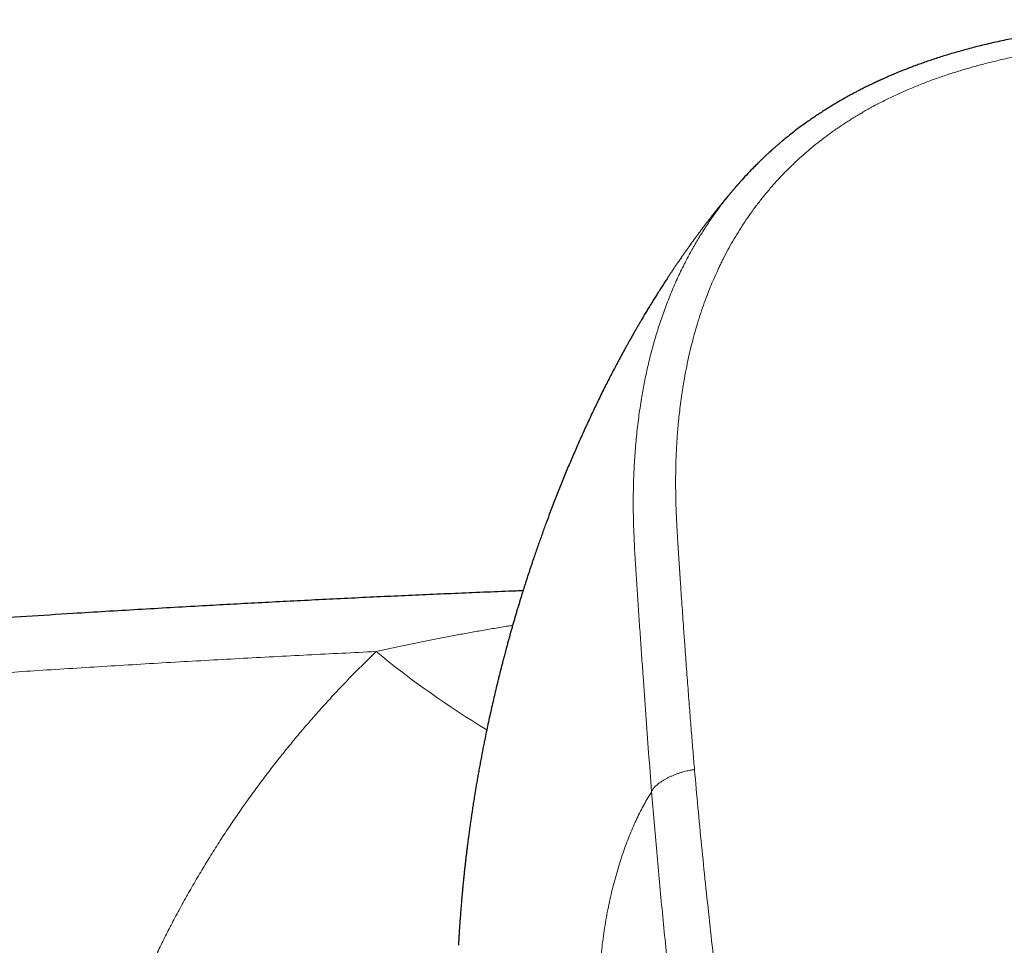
# Model space of a CAD drawing. Header units: millimetres. Extents: x 8 to 736, y 12 to 522.
# Tile 37 of 62: x 344 to 375, y 493 to 522. Entities that reach past the tile are written whole.
import ezdxf

# ---------------------------------------------------------------- set-up
doc = ezdxf.new("R2010")
doc.units = ezdxf.units.MM

msp = doc.modelspace()

# ---------------------------------------------------------------- linework, layer by layer
at = {"color": 252, "linetype": 'Continuous', "lineweight": 0}
msp.add_arc((373.945, 525.112), 29.674, 230.679, 238.7994, dxfattribs=at)
at = {"color": 7, "linetype": 'Continuous', "lineweight": 30}
for points, knots in [([(382.5, 521.756), (382.438, 521.756), (382.235, 521.757), (381.894, 521.754), (381.479, 521.749), (381.073, 521.742), (380.675, 521.731), (380.286, 521.718), (379.906, 521.703), (379.527, 521.685), (379.151, 521.664), (378.776, 521.64), (378.41, 521.615), (378.051, 521.587), (377.699, 521.557), (377.356, 521.525), (377.02, 521.49), (376.691, 521.453), (376.371, 521.413), (376.059, 521.37), (375.754, 521.324), (375.464, 521.277), (375.187, 521.228), (374.923, 521.179), (374.666, 521.127), (374.418, 521.075), (374.176, 521.02), (373.939, 520.964), (373.709, 520.906), (373.488, 520.848), (373.276, 520.79), (373.074, 520.732), (372.88, 520.675), (372.69, 520.616), (372.504, 520.556), (372.322, 520.496), (372.151, 520.436), (371.99, 520.379), (371.842, 520.325), (371.706, 520.273), (371.581, 520.225), (371.466, 520.18), (371.36, 520.137), (371.263, 520.097), (371.178, 520.061), (371.104, 520.03), (371.041, 520.003), (370.985, 519.978), (370.935, 519.956), (370.891, 519.936), (370.853, 519.919), (370.82, 519.904), (370.789, 519.89), (370.759, 519.877), (370.728, 519.863), (370.697, 519.848), (370.666, 519.834), (370.638, 519.821), (370.613, 519.809), (370.589, 519.798), (370.56, 519.784), (370.524, 519.767), (370.481, 519.746), (370.429, 519.721), (370.373, 519.693), (370.312, 519.664), (370.248, 519.631), (370.178, 519.596), (370.104, 519.558), (370.005, 519.506), (369.884, 519.441), (369.734, 519.359), (369.581, 519.273), (369.426, 519.182), (369.274, 519.091), (369.125, 518.999), (368.98, 518.906), (368.841, 518.816), (368.706, 518.725), (368.564, 518.626), (368.411, 518.518), (368.248, 518.398), (368.081, 518.271), (367.911, 518.137), (367.771, 518.022), (367.661, 517.931), (367.584, 517.865), (367.511, 517.801), (367.443, 517.741), (367.384, 517.688), (367.332, 517.641), (367.287, 517.6), (367.25, 517.565), (367.221, 517.539), (367.2, 517.519), (367.185, 517.505), (367.173, 517.494), (367.16, 517.482), (367.144, 517.466), (367.123, 517.446), (367.097, 517.421), (367.067, 517.392), (367.033, 517.359), (366.994, 517.321), (366.951, 517.278), (366.903, 517.231), (366.808, 517.134), (366.668, 516.988), (366.502, 516.809), (366.399, 516.691), (366.356, 516.641)], [0, 0, 0, 0, 0.010377, 0.033914, 0.05701, 0.079639, 0.101781, 0.123447, 0.14466, 0.16544, 0.186765, 0.207653, 0.22812, 0.248178, 0.267834, 0.287084, 0.305925, 0.324355, 0.342373, 0.359976, 0.377164, 0.393935, 0.409365, 0.424411, 0.439061, 0.453301, 0.46712, 0.480944, 0.494301, 0.507182, 0.519582, 0.531497, 0.542923, 0.55386, 0.565332, 0.576221, 0.586529, 0.596257, 0.605408, 0.61354, 0.621152, 0.628244, 0.634815, 0.640863, 0.646385, 0.6507, 0.654626, 0.658163, 0.661308, 0.664062, 0.666423, 0.668517, 0.670379, 0.672281, 0.674222, 0.676203, 0.678224, 0.680222, 0.681494, 0.68301, 0.684791, 0.687078, 0.689871, 0.693172, 0.696979, 0.700742, 0.704896, 0.709443, 0.714365, 0.719348, 0.728959, 0.738337, 0.749192, 0.75971, 0.769889, 0.780417, 0.790552, 0.800293, 0.809754, 0.819509, 0.831083, 0.843139, 0.855679, 0.86871, 0.882235, 0.888344, 0.894552, 0.90059, 0.906054, 0.910939, 0.915175, 0.918851, 0.921968, 0.924525, 0.926032, 0.927243, 0.928156, 0.929111, 0.930453, 0.932244, 0.934513, 0.937013, 0.939916, 0.943222, 0.946931, 0.951044, 0.955542, 0.971881, 0.98808, 1, 1, 1, 1]), ([(366.316, 516.599), (366.309, 516.59), (366.293, 516.572), (366.27, 516.545), (366.246, 516.517), (366.22, 516.487), (366.193, 516.455), (366.167, 516.424), (366.139, 516.392), (366.11, 516.356), (366.078, 516.319), (366.048, 516.283), (366.02, 516.249), (365.993, 516.217), (365.97, 516.189), (365.95, 516.164), (365.933, 516.144), (365.915, 516.121), (365.895, 516.097), (365.872, 516.069), (365.849, 516.04), (365.826, 516.013), (365.803, 515.983), (365.777, 515.951), (365.747, 515.915), (365.718, 515.878), (365.686, 515.839), (365.653, 515.797), (365.621, 515.756), (365.591, 515.718), (365.565, 515.686), (365.541, 515.655), (365.518, 515.624), (365.494, 515.594), (365.469, 515.561), (365.441, 515.526), (365.41, 515.485), (365.377, 515.442), (365.345, 515.401), (365.316, 515.362), (365.287, 515.325), (365.26, 515.288), (365.233, 515.252), (365.208, 515.219), (365.185, 515.188), (365.162, 515.158), (365.138, 515.125), (365.113, 515.092), (365.091, 515.061), (365.07, 515.034), (365.052, 515.008), (365.033, 514.982), (365.01, 514.952), (364.985, 514.918), (364.958, 514.88), (364.929, 514.84), (364.898, 514.797), (364.867, 514.754), (364.838, 514.714), (364.814, 514.679), (364.791, 514.648), (364.769, 514.617), (364.747, 514.584), (364.724, 514.553), (364.703, 514.522), (364.682, 514.492), (364.66, 514.461), (364.636, 514.427), (364.608, 514.387), (364.579, 514.344), (364.549, 514.301), (364.521, 514.261), (364.494, 514.221), (364.469, 514.184), (364.445, 514.149), (364.424, 514.118), (364.404, 514.088), (364.383, 514.057), (364.361, 514.024), (364.336, 513.988), (364.311, 513.949), (364.285, 513.911), (364.262, 513.875), (364.238, 513.839), (364.213, 513.802), (364.187, 513.762), (364.143, 513.695), (364.079, 513.598), (363.998, 513.471), (363.917, 513.344), (363.839, 513.22), (363.762, 513.097), (363.682, 512.967), (363.614, 512.856), (363.56, 512.767), (363.522, 512.704), (363.484, 512.64), (363.445, 512.575), (363.407, 512.511), (363.374, 512.455), (363.345, 512.405), (363.317, 512.358), (363.288, 512.309), (363.259, 512.258), (363.23, 512.208), (363.202, 512.161), (363.174, 512.112), (363.145, 512.061), (363.114, 512.006), (363.082, 511.949), (363.049, 511.892), (363.017, 511.835), (362.986, 511.779), (362.958, 511.729), (362.932, 511.683), (362.907, 511.637), (362.88, 511.588), (362.852, 511.537), (362.824, 511.486), (362.796, 511.436), (362.765, 511.378), (362.731, 511.316), (362.696, 511.251), (362.663, 511.189), (362.63, 511.127), (362.563, 511), (362.44, 510.767), (362.262, 510.418), (362.068, 510.028), (361.878, 509.634), (361.695, 509.244), (361.516, 508.851), (361.339, 508.452), (361.165, 508.048), (361.022, 507.705), (360.909, 507.429), (360.826, 507.222), (360.744, 507.015), (360.663, 506.807), (360.582, 506.595), (360.501, 506.382), (360.427, 506.185), (360.36, 506.002), (360.3, 505.834), (360.239, 505.666), (360.18, 505.497), (360.121, 505.328), (360.062, 505.158), (360.01, 505.005), (359.966, 504.873), (359.929, 504.762), (359.892, 504.652), (359.856, 504.542), (359.821, 504.433), (359.786, 504.325), (359.752, 504.219), (359.72, 504.116), (359.687, 504.011), (359.653, 503.904), (359.618, 503.79), (359.582, 503.671), (359.545, 503.549), (359.508, 503.426), (359.472, 503.303), (359.436, 503.181), (359.4, 503.057), (359.364, 502.934), (359.329, 502.807), (359.292, 502.679), (359.256, 502.546), (359.219, 502.414), (359.183, 502.282), (359.147, 502.145), (359.11, 502.006), (359.074, 501.867), (359.039, 501.733), (359.006, 501.602), (358.973, 501.472), (358.94, 501.34), (358.908, 501.212), (358.869, 501.048), (358.821, 500.849), (358.765, 500.606), (358.708, 500.356), (358.651, 500.099), (358.596, 499.845), (358.545, 499.598), (358.501, 499.382), (358.463, 499.191), (358.429, 499.02), (358.396, 498.843), (358.363, 498.666), (358.33, 498.487), (358.299, 498.313), (358.27, 498.143), (358.246, 498.006), (358.228, 497.896), (358.214, 497.811), (358.2, 497.725), (358.185, 497.635), (358.17, 497.543), (358.156, 497.448), (358.142, 497.359), (358.128, 497.272), (358.116, 497.187), (358.103, 497.101), (358.09, 497.015), (358.078, 496.931), (358.063, 496.825), (358.045, 496.696), (358.023, 496.541), (358.007, 496.417), (357.994, 496.321), (357.986, 496.254), (357.977, 496.185), (357.968, 496.118), (357.96, 496.051), (357.949, 495.963), (357.936, 495.852), (357.921, 495.722), (357.906, 495.596), (357.893, 495.476), (357.88, 495.358), (357.867, 495.239), (357.857, 495.138), (357.848, 495.051), (357.841, 494.982), (357.835, 494.914), (357.828, 494.847), (357.822, 494.78), (357.816, 494.717), (357.811, 494.659), (357.806, 494.605), (357.801, 494.55), (357.796, 494.497), (357.792, 494.448), (357.787, 494.39), (357.781, 494.322), (357.775, 494.244), (357.768, 494.166), (357.762, 494.088), (357.756, 494.006), (357.747, 493.882), (357.735, 493.717), (357.725, 493.567), (357.719, 493.473), (357.716, 493.434), (357.714, 493.395), (357.712, 493.36), (357.71, 493.332), (357.709, 493.309), (357.708, 493.289), (357.707, 493.273), (357.706, 493.256), (357.704, 493.235), (357.703, 493.212), (357.702, 493.188), (357.7, 493.163), (357.699, 493.138), (357.697, 493.115), (357.696, 493.094), (357.695, 493.074), (357.694, 493.058), (357.693, 493.048), (357.693, 493.045)], [0, 0, 0, 0, 0.001492, 0.003133, 0.004593, 0.006361, 0.00819, 0.009942, 0.011648, 0.013642, 0.015853, 0.017931, 0.019767, 0.021485, 0.023273, 0.02443, 0.02555, 0.02671, 0.028096, 0.029651, 0.031274, 0.032817, 0.034181, 0.036103, 0.038085, 0.040155, 0.042166, 0.044422, 0.046944, 0.048844, 0.050568, 0.052146, 0.053791, 0.05547, 0.057063, 0.058999, 0.061167, 0.063523, 0.065779, 0.067805, 0.069679, 0.07166, 0.07357, 0.0754, 0.07681, 0.078421, 0.080176, 0.08194, 0.08356, 0.08495, 0.086252, 0.087561, 0.088948, 0.090966, 0.092866, 0.094835, 0.097038, 0.099482, 0.101468, 0.103212, 0.104752, 0.106307, 0.107967, 0.109652, 0.111159, 0.11263, 0.114166, 0.1159, 0.117794, 0.120162, 0.122313, 0.124277, 0.126209, 0.128238, 0.129833, 0.13139, 0.132862, 0.134352, 0.135984, 0.137791, 0.139709, 0.141623, 0.14342, 0.145015, 0.146908, 0.148878, 0.150969, 0.156649, 0.163068, 0.169349, 0.175098, 0.180853, 0.186891, 0.193633, 0.196592, 0.199466, 0.202511, 0.205557, 0.208577, 0.211378, 0.213357, 0.215568, 0.217905, 0.220241, 0.222574, 0.224806, 0.226843, 0.229272, 0.231813, 0.234433, 0.237055, 0.239677, 0.242269, 0.244638, 0.246475, 0.24859, 0.25087, 0.253161, 0.255449, 0.257735, 0.260017, 0.263204, 0.266139, 0.26874, 0.2715, 0.274397, 0.285788, 0.302572, 0.320458, 0.336725, 0.353584, 0.370479, 0.386812, 0.403993, 0.421052, 0.429587, 0.438096, 0.446582, 0.455043, 0.463721, 0.47241, 0.481019, 0.487789, 0.494563, 0.501342, 0.508125, 0.514913, 0.521706, 0.528599, 0.53318, 0.537555, 0.541925, 0.546291, 0.550654, 0.555013, 0.559119, 0.563223, 0.567323, 0.571538, 0.575982, 0.580817, 0.585651, 0.590486, 0.595322, 0.60016, 0.605, 0.60992, 0.614695, 0.619885, 0.625068, 0.630248, 0.635424, 0.640621, 0.64623, 0.651793, 0.656876, 0.66196, 0.667045, 0.672139, 0.677279, 0.682062, 0.691249, 0.700433, 0.710378, 0.720301, 0.730282, 0.739882, 0.74903, 0.755317, 0.761955, 0.768879, 0.775709, 0.782541, 0.789532, 0.795849, 0.802127, 0.80538, 0.808631, 0.811883, 0.815285, 0.819017, 0.822589, 0.826134, 0.829384, 0.832634, 0.835887, 0.83924, 0.842562, 0.845574, 0.85151, 0.857443, 0.863377, 0.865802, 0.868468, 0.87111, 0.873675, 0.876235, 0.878795, 0.883784, 0.888932, 0.893748, 0.898255, 0.902759, 0.90726, 0.911815, 0.91445, 0.917132, 0.919719, 0.922285, 0.924852, 0.927419, 0.92944, 0.931513, 0.933649, 0.935688, 0.93755, 0.939365, 0.942342, 0.945319, 0.948296, 0.951273, 0.954312, 0.957598, 0.965486, 0.973296, 0.974788, 0.976312, 0.977802, 0.979187, 0.98034, 0.981311, 0.982341, 0.983318, 0.984465, 0.98595, 0.987773, 0.989442, 0.991318, 0.993177, 0.994873, 0.996405, 0.997922, 0.999236, 1, 1, 1, 1]), ([(366.356, 516.642), (366.352, 516.638), (366.339, 516.623), (366.327, 516.608), (366.318, 516.598)], [0, 0, 0, 0, 0.275062, 1, 1, 1, 1]), ([(359.697, 504.043), (359.626, 504.04), (359.254, 504.026), (358.585, 503.999), (357.691, 503.962), (356.807, 503.924), (355.931, 503.885), (355.047, 503.844), (354.156, 503.802), (353.258, 503.757), (352.369, 503.712), (351.491, 503.667), (350.623, 503.62), (349.715, 503.57), (348.762, 503.516), (347.76, 503.458), (346.756, 503.398), (345.604, 503.327), (344.303, 503.244), (342.853, 503.148), (341.396, 503.048), (339.932, 502.944), (338.562, 502.843), (337.285, 502.747), (336.1, 502.655), (334.907, 502.559), (333.705, 502.461), (332.494, 502.36), (331.275, 502.255), (330.047, 502.147), (328.794, 502.035), (327.522, 501.918), (326.237, 501.797), (324.962, 501.674), (323.697, 501.549), (322.443, 501.423), (321.223, 501.298), (320.037, 501.173), (319.179, 501.082), (318.618, 501.021), (318.349, 500.992), (318.071, 500.962), (317.785, 500.931), (317.491, 500.898), (317.188, 500.865), (316.859, 500.828), (316.502, 500.789), (316.117, 500.746), (315.721, 500.701), (315.313, 500.655), (314.894, 500.607), (314.473, 500.558), (314.048, 500.509), (313.622, 500.46), (313.186, 500.409), (312.74, 500.356), (312.274, 500.301), (311.788, 500.243), (311.281, 500.182), (310.764, 500.12), (310.235, 500.055), (309.695, 499.989), (309.154, 499.922), (308.613, 499.855), (308.073, 499.787), (307.523, 499.717), (306.963, 499.646), (306.393, 499.573), (305.813, 499.498), (305.223, 499.421), (304.623, 499.342), (304.013, 499.261), (303.397, 499.179), (302.775, 499.095), (302.147, 499.01), (301.51, 498.923), (301.082, 498.864), (300.866, 498.834)], [0, 0, 0, 0, 0.003583, 0.018824, 0.033913, 0.04885, 0.063634, 0.078267, 0.093619, 0.108801, 0.123811, 0.13865, 0.153317, 0.167813, 0.184717, 0.201643, 0.218625, 0.235664, 0.260103, 0.284658, 0.309329, 0.334114, 0.359016, 0.378955, 0.399046, 0.419288, 0.439682, 0.460226, 0.480921, 0.501767, 0.522764, 0.544779, 0.566629, 0.588313, 0.609831, 0.631184, 0.652371, 0.672153, 0.691788, 0.696237, 0.700828, 0.705562, 0.71044, 0.715461, 0.720625, 0.725933, 0.732306, 0.738873, 0.745636, 0.752594, 0.759746, 0.767094, 0.7742, 0.781479, 0.788932, 0.796557, 0.804356, 0.812817, 0.821473, 0.830323, 0.839368, 0.848608, 0.858042, 0.867116, 0.876363, 0.885782, 0.895375, 0.905141, 0.91508, 0.925191, 0.935476, 0.945934, 0.956564, 0.967173, 0.977949, 0.988891, 1, 1, 1, 1])]:
    msp.add_open_spline(points, degree=3, knots=knots, dxfattribs=at)
at = {"color": 252, "linetype": 'Continuous', "lineweight": 0}
for points, knots in [([(382.5, 521.207), (382.372, 521.207), (382.12, 521.206), (381.747, 521.202), (381.386, 521.196), (381.037, 521.189), (380.74, 521.181), (380.494, 521.173), (380.343, 521.168), (380.243, 521.164), (380.192, 521.162), (380.141, 521.16), (380.091, 521.158), (380.039, 521.156), (379.899, 521.15), (379.671, 521.139), (379.308, 521.12), (378.899, 521.096), (378.447, 521.064), (378.11, 521.037), (377.887, 521.018), (377.773, 521.008), (377.659, 520.997), (377.54, 520.986), (377.375, 520.97), (377.164, 520.948), (376.879, 520.915), (376.565, 520.877), (376.223, 520.83), (375.891, 520.78), (375.642, 520.738), (375.474, 520.709), (375.382, 520.692), (375.291, 520.675), (375.2, 520.658), (375.107, 520.64), (374.964, 520.611), (374.772, 520.571), (374.487, 520.508), (374.158, 520.429), (373.786, 520.333), (373.422, 520.23), (373.064, 520.12), (372.765, 520.022), (372.524, 519.937), (372.337, 519.869), (372.152, 519.799), (371.969, 519.727), (371.789, 519.654), (371.611, 519.578), (371.414, 519.492), (371.198, 519.392), (370.963, 519.279), (370.731, 519.162), (370.478, 519.027), (370.206, 518.873), (369.918, 518.7), (369.636, 518.52), (369.361, 518.333), (369.094, 518.14), (368.837, 517.942), (368.597, 517.747), (368.374, 517.555), (368.166, 517.365), (367.964, 517.171), (367.766, 516.972), (367.596, 516.791), (367.452, 516.63), (367.331, 516.492), (367.215, 516.353), (367.103, 516.215), (366.995, 516.077), (366.861, 515.901), (366.704, 515.684), (366.528, 515.425), (366.359, 515.159), (366.198, 514.889), (366.043, 514.612), (365.936, 514.406), (365.869, 514.274), (365.841, 514.217), (365.813, 514.159), (365.786, 514.102), (365.758, 514.044), (365.697, 513.913), (365.61, 513.718), (365.5, 513.457), (365.393, 513.185), (365.285, 512.892), (365.179, 512.577), (365.077, 512.248), (364.98, 511.906), (364.889, 511.55), (364.807, 511.186), (364.732, 510.817), (364.685, 510.55), (364.658, 510.388), (364.65, 510.335), (364.641, 510.281), (364.633, 510.227), (364.625, 510.174), (364.617, 510.12), (364.597, 509.984), (364.57, 509.777), (364.537, 509.496), (364.513, 509.261), (364.495, 509.061), (364.482, 508.897), (364.47, 508.732), (364.46, 508.568), (364.451, 508.408), (364.441, 508.192), (364.432, 507.915), (364.426, 507.572), (364.427, 507.222), (364.432, 506.865), (364.44, 506.614), (364.445, 506.473), (364.446, 506.444), (364.448, 506.414), (364.449, 506.383), (364.45, 506.353), (364.452, 506.321), (364.454, 506.271), (364.457, 506.2), (364.462, 506.101), (364.468, 505.993), (364.475, 505.874), (364.481, 505.757), (364.488, 505.643), (364.493, 505.564), (364.496, 505.519), (364.497, 505.508), (364.497, 505.502), (364.497, 505.496), (364.498, 505.483), (364.5, 505.459), (364.502, 505.424), (364.505, 505.382), (364.508, 505.334), (364.512, 505.278), (364.516, 505.216), (364.52, 505.146), (364.525, 505.07), (364.531, 504.987), (364.537, 504.893), (364.544, 504.789), (364.549, 504.704), (364.553, 504.644), (364.555, 504.612), (364.557, 504.58), (364.56, 504.547), (364.561, 504.518), (364.568, 504.417), (364.58, 504.242), (364.599, 503.95), (364.622, 503.621), (364.647, 503.255), (364.666, 502.986), (364.678, 502.814), (364.683, 502.737), (364.689, 502.659), (364.695, 502.581), (364.701, 502.497), (364.71, 502.368), (364.722, 502.195), (364.742, 501.932), (364.764, 501.623), (364.791, 501.27), (364.817, 500.923), (364.843, 500.584), (364.869, 500.252), (364.894, 499.933), (364.919, 499.627), (364.943, 499.334), (364.966, 499.047), (364.99, 498.766), (365.006, 498.582), (365.013, 498.49)], [0, 0, 0, 0, 0.00973, 0.019171, 0.028322, 0.037184, 0.045758, 0.050896, 0.055925, 0.057224, 0.058515, 0.0598, 0.061076, 0.062345, 0.063734, 0.071754, 0.07966, 0.091421, 0.102921, 0.114162, 0.117087, 0.119994, 0.122883, 0.12576, 0.129094, 0.13556, 0.141916, 0.150915, 0.159687, 0.168235, 0.176561, 0.178961, 0.181343, 0.183706, 0.18605, 0.188376, 0.190989, 0.19723, 0.203427, 0.213393, 0.223251, 0.233005, 0.242663, 0.25223, 0.257435, 0.262611, 0.267758, 0.272878, 0.277973, 0.283043, 0.288089, 0.294992, 0.301855, 0.308738, 0.315728, 0.324792, 0.333847, 0.342901, 0.351963, 0.361041, 0.369948, 0.378878, 0.386746, 0.394643, 0.402576, 0.41055, 0.41857, 0.423848, 0.429149, 0.434423, 0.439506, 0.444605, 0.44972, 0.458899, 0.46814, 0.477452, 0.486839, 0.496308, 0.505865, 0.507784, 0.509707, 0.511633, 0.513563, 0.515498, 0.517437, 0.526632, 0.534923, 0.543293, 0.553365, 0.563558, 0.573876, 0.585076, 0.59643, 0.607942, 0.619619, 0.631464, 0.633143, 0.634825, 0.636509, 0.638196, 0.639886, 0.641578, 0.643273, 0.65264, 0.661073, 0.669572, 0.674662, 0.679777, 0.684916, 0.69008, 0.695062, 0.699845, 0.710257, 0.720891, 0.731749, 0.742834, 0.754146, 0.755047, 0.755961, 0.756888, 0.757829, 0.758782, 0.759749, 0.76073, 0.763493, 0.766357, 0.769897, 0.773578, 0.777401, 0.780722, 0.784143, 0.784756, 0.784973, 0.785139, 0.785318, 0.78551, 0.786387, 0.787479, 0.788775, 0.790274, 0.791977, 0.793919, 0.796073, 0.798438, 0.801013, 0.803799, 0.807107, 0.81067, 0.811645, 0.812638, 0.813648, 0.814676, 0.815657, 0.816301, 0.824096, 0.831796, 0.843282, 0.854551, 0.865603, 0.868005, 0.870396, 0.872778, 0.875148, 0.877611, 0.880433, 0.887031, 0.893552, 0.904598, 0.915414, 0.926002, 0.93636, 0.946491, 0.956392, 0.965519, 0.974443, 0.983165, 0.991683, 1, 1, 1, 1]), ([(366.318, 516.598), (366.228, 516.492), (366.04, 516.271), (365.778, 515.931), (365.528, 515.582), (365.298, 515.236), (365.082, 514.886), (364.881, 514.531), (364.676, 514.14), (364.47, 513.712), (364.269, 513.245), (364.087, 512.776), (363.924, 512.306), (363.78, 511.84), (363.654, 511.379), (363.545, 510.921), (363.449, 510.464), (363.359, 509.963), (363.278, 509.417), (363.21, 508.828), (363.16, 508.239), (363.128, 507.651), (363.112, 507.062), (363.113, 506.472), (363.129, 505.862), (363.159, 505.236), (363.201, 504.595), (363.243, 503.958), (363.285, 503.321), (363.328, 502.681), (363.372, 502.039), (363.43, 501.215), (363.502, 500.209), (363.589, 499.017), (363.651, 498.216), (363.683, 497.815)], [0, 0, 0, 0, 0.02008, 0.042104, 0.062747, 0.083267, 0.103699, 0.124075, 0.144424, 0.170327, 0.196208, 0.22197, 0.247504, 0.272749, 0.297304, 0.321672, 0.345897, 0.369995, 0.401107, 0.432019, 0.462762, 0.493428, 0.524112, 0.554844, 0.585436, 0.619246, 0.652561, 0.685618, 0.718614, 0.751676, 0.784781, 0.817881, 0.878514, 0.939133, 1, 1, 1, 1]), ([(355.142, 502.156), (355.268, 502.184), (355.524, 502.242), (355.913, 502.326), (356.311, 502.41), (356.718, 502.492), (357.134, 502.574), (357.55, 502.653), (357.967, 502.73), (358.384, 502.804), (358.809, 502.877), (359.14, 502.933), (359.33, 502.963), (359.375, 502.97)], [0, 0, 0, 0, 0.090206, 0.182432, 0.276677, 0.372941, 0.471225, 0.571528, 0.667949, 0.766164, 0.866174, 0.967978, 1, 1, 1, 1]), ([(300.737, 497.068), (301.367, 497.155), (302.628, 497.331), (304.521, 497.586), (306.417, 497.836), (308.313, 498.08), (310.201, 498.317), (312.078, 498.546), (313.946, 498.768), (315.816, 498.984), (317.699, 499.196), (319.597, 499.404), (321.509, 499.606), (323.422, 499.803), (325.336, 499.994), (327.252, 500.178), (329.169, 500.356), (331.087, 500.529), (333.007, 500.695), (334.927, 500.855), (336.848, 501.008), (338.77, 501.156), (340.694, 501.297), (342.618, 501.432), (344.607, 501.565), (346.661, 501.695), (348.78, 501.822), (350.9, 501.941), (353.02, 502.054), (354.435, 502.122), (355.142, 502.156)], [0, 0, 0, 0, 0.035099, 0.070202, 0.105307, 0.140415, 0.175525, 0.21001, 0.244498, 0.278988, 0.31348, 0.348678, 0.383877, 0.419079, 0.454281, 0.489485, 0.52469, 0.559897, 0.595104, 0.630312, 0.66552, 0.700729, 0.735938, 0.771148, 0.806357, 0.845087, 0.883816, 0.922545, 0.961273, 1, 1, 1, 1]), ([(349.252, 463.887), (349.164, 464.051), (348.989, 464.378), (348.737, 464.874), (348.493, 465.372), (348.258, 465.873), (348.032, 466.376), (347.819, 466.872), (347.618, 467.361), (347.429, 467.843), (347.247, 468.326), (347.074, 468.813), (346.908, 469.301), (346.75, 469.792), (346.6, 470.285), (346.458, 470.78), (346.323, 471.277), (346.198, 471.774), (346.08, 472.27), (345.971, 472.765), (345.87, 473.262), (345.774, 473.774), (345.684, 474.3), (345.601, 474.839), (345.528, 475.378), (345.464, 475.919), (345.409, 476.46), (345.364, 476.991), (345.329, 477.513), (345.303, 478.025), (345.285, 478.537), (345.276, 479.048), (345.275, 479.559), (345.283, 480.068), (345.298, 480.577), (345.322, 481.085), (345.354, 481.592), (345.392, 482.063), (345.433, 482.498), (345.476, 482.896), (345.525, 483.293), (345.578, 483.69), (345.643, 484.132), (345.722, 484.617), (345.818, 485.145), (345.923, 485.672), (346.037, 486.197), (346.161, 486.721), (346.292, 487.234), (346.429, 487.735), (346.572, 488.225), (346.723, 488.714), (346.882, 489.198), (347.048, 489.679), (347.222, 490.155), (347.403, 490.629), (347.592, 491.1), (347.789, 491.569), (347.992, 492.032), (348.202, 492.49), (348.419, 492.943), (348.642, 493.393), (348.88, 493.852), (349.13, 494.318), (349.395, 494.791), (349.668, 495.259), (349.948, 495.723), (350.237, 496.183), (350.528, 496.63), (350.821, 497.063), (351.115, 497.485), (351.417, 497.902), (351.725, 498.316), (352.053, 498.741), (352.401, 499.177), (352.769, 499.622), (353.145, 500.061), (353.529, 500.493), (353.92, 500.918), (354.319, 501.338), (354.726, 501.751), (355.003, 502.02), (355.142, 502.155)], [0, 0, 0, 0, 0.013139, 0.026249, 0.039333, 0.052394, 0.065436, 0.078462, 0.090731, 0.102992, 0.115247, 0.127498, 0.139749, 0.152003, 0.164261, 0.176527, 0.188804, 0.201094, 0.213181, 0.225285, 0.23741, 0.249559, 0.262629, 0.275689, 0.288742, 0.301792, 0.314842, 0.327895, 0.340209, 0.352531, 0.364865, 0.377197, 0.389471, 0.401742, 0.414012, 0.426283, 0.438559, 0.450843, 0.460501, 0.470167, 0.479843, 0.489529, 0.499227, 0.5122, 0.525181, 0.538175, 0.551184, 0.564213, 0.577265, 0.589596, 0.601952, 0.614339, 0.626722, 0.638988, 0.651258, 0.663532, 0.675815, 0.68811, 0.700418, 0.712524, 0.724648, 0.736795, 0.748967, 0.762056, 0.775137, 0.788214, 0.80129, 0.814369, 0.827454, 0.8398, 0.852158, 0.86453, 0.876929, 0.88936, 0.903216, 0.917056, 0.930885, 0.944706, 0.958524, 0.972343, 0.986167, 1, 1, 1, 1]), ([(365.013, 498.49), (364.992, 498.488), (364.948, 498.484), (364.88, 498.474), (364.806, 498.461), (364.727, 498.443), (364.642, 498.421), (364.553, 498.393), (364.462, 498.362), (364.371, 498.326), (364.282, 498.287), (364.195, 498.246), (364.113, 498.202), (364.036, 498.156), (363.964, 498.109), (363.899, 498.062), (363.842, 498.015), (363.793, 497.97), (363.754, 497.927), (363.723, 497.888), (363.701, 497.85), (363.688, 497.826), (363.683, 497.815)], [0, 0, 0, 0, 0.035287, 0.072841, 0.114164, 0.159962, 0.210221, 0.26436, 0.321428, 0.380332, 0.440072, 0.499975, 0.559855, 0.619531, 0.678342, 0.735304, 0.789345, 0.839539, 0.885328, 0.926723, 0.964443, 1, 1, 1, 1]), ([(365.013, 498.49), (365.048, 498.1), (365.116, 497.318), (365.23, 496.142), (365.351, 494.964), (365.478, 493.782), (365.608, 492.596), (365.735, 491.43), (365.858, 490.282), (365.977, 489.153), (366.091, 488.021), (366.202, 486.885), (366.315, 485.722), (366.433, 484.533), (366.551, 483.317), (366.666, 482.097), (366.776, 480.873), (366.88, 479.645), (366.979, 478.437), (367.071, 477.248), (367.158, 476.08), (367.243, 474.909), (367.326, 473.735), (367.381, 472.95), (367.408, 472.557)], [0, 0, 0, 0, 0.046677, 0.093345, 0.140008, 0.186667, 0.233324, 0.279979, 0.323966, 0.367954, 0.411942, 0.455933, 0.499928, 0.546596, 0.593269, 0.639946, 0.686625, 0.733304, 0.779981, 0.823987, 0.867989, 0.91199, 0.955993, 1, 1, 1, 1]), ([(363.683, 497.815), (363.604, 497.685), (363.447, 497.427), (363.224, 496.984), (363.013, 496.503), (362.817, 495.985), (362.638, 495.433), (362.477, 494.849), (362.337, 494.236), (362.22, 493.595), (362.13, 492.929), (362.068, 492.24), (362.036, 491.53), (362.039, 490.801), (362.076, 490.058), (362.152, 489.303), (362.267, 488.539), (362.424, 487.769), (362.626, 486.997), (362.873, 486.228), (363.164, 485.463), (363.5, 484.708), (363.879, 483.965), (364.304, 483.24), (364.743, 482.571), (365.06, 482.157), (365.205, 481.967)], [0, 0, 0, 0, 0.041946, 0.083887, 0.125831, 0.167783, 0.209738, 0.251692, 0.293642, 0.335589, 0.37753, 0.419469, 0.461411, 0.503357, 0.545305, 0.587256, 0.629204, 0.671145, 0.713085, 0.755029, 0.796978, 0.83893, 0.88088, 0.922817, 0.964747, 1, 1, 1, 1]), ([(364.835, 485.822), (364.833, 485.844), (364.796, 486.219), (364.726, 486.945), (364.623, 487.998), (364.52, 489.046), (364.415, 490.088), (364.31, 491.127), (364.208, 492.135), (364.109, 493.111), (364.016, 494.057), (363.925, 495), (363.84, 495.941), (363.758, 496.879), (363.708, 497.503), (363.683, 497.815)], [0, 0, 0, 0, 0.0053577, 0.0916544, 0.1778894, 0.2640255, 0.3501317, 0.4363145, 0.5226689, 0.6019795, 0.6813979, 0.760889, 0.8404541, 0.920141, 1, 1, 1, 1])]:
    msp.add_open_spline(points, degree=3, knots=knots, dxfattribs=at)

doc.saveas('drawing.dxf')
